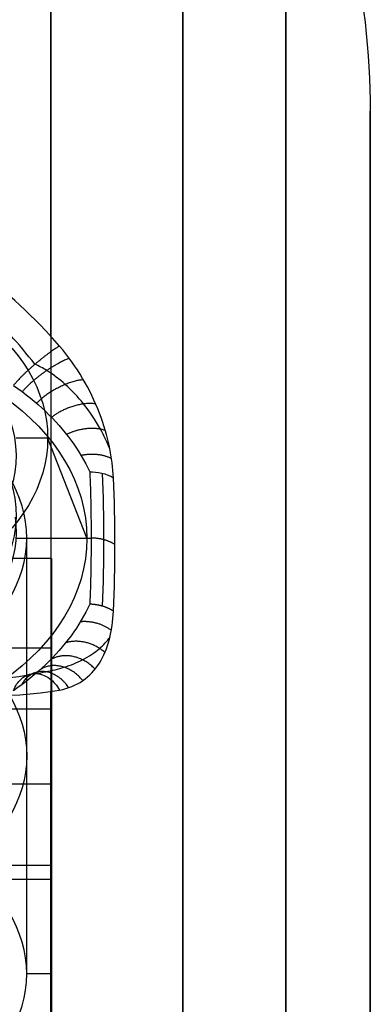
# Model space of a CAD drawing. Header units: millimetres. Extents: x 2083 to 2554, y -1671 to -6.
# Tile 245 of 256: x 2317.67 to 2322.62, y -43.43 to -29.53. Entities that reach past the tile are written whole.
import ezdxf

# ---------------------------------------------------------------- set-up
doc = ezdxf.new("R2010")
doc.units = ezdxf.units.MM
doc.header["$MEASUREMENT"] = 0
doc.layers.add('Base', color=7, linetype='Continuous', true_color=0x000000)
doc.layers.add('Default', color=7, linetype='Continuous', true_color=0x000000)

# ---------------------------------------------------------------- blocks, each defined once
blk = doc.blocks.new('PRT0008')
at = {"layer": 'Default'}
for p, q in [((0, 0, 3.446), (0, 0, 3)), ((0, 0, 3.446), (0, -2, 4)), ((0, -2, 4), (0, -2, 3))]:
    blk.add_line(p, q, dxfattribs=at)
at = {"layer": 'Default', "extrusion": (0, 1, 0)}
for centre, radius, start, end in [((0, 0), 3.446, 0, 180), ((0, 0, -0.348), 3, 72.8691, 180), ((0, 0, -1.535), 3, 0, 116.1939), ((0, 0, -1.867), 3, 84.4477, 180)]:
    blk.add_arc(centre, radius, start, end, dxfattribs=at)
at = {"layer": 'Default', "extrusion": (5.55112e-17, 1, 0)}
blk.add_arc((0, 0, -2), 4, 0, 180, dxfattribs=at)
blk = doc.blocks.new('PRT0007')
at = {"layer": 'Default'}
for p, q in [((-6.4, -3.5, 4.5), (-6.4, 3.5, 4.5)), ((-6.4, 3.5, 4.5), (6.4, 3.5, 4.5)), ((0, 2.5), (0, 3.5)), ((0, 3.5, 9), (0, 3.5))]:
    blk.add_line(p, q, dxfattribs=at)
for points in [[(-6.4, 3.5), (-6.4, 0), (-6.4, -3.5)], [(-6.4, 3.5, 9), (-6.4, 3.5, 4.5), (-6.4, 3.5)], [(-6.4, 3.5), (0, 3.5), (6.4, 3.5)]]:
    blk.add_open_spline(points, degree=2, dxfattribs=at)
blk = doc.blocks.new('BASE1')
at = {"layer": 'Default'}
for p, q in [((2322.615, -106.461, 1684.935), (2322.615, -36.254, 1684.935)), ((2322.615, -36.254, 1725.469), (2322.615, -106.461, 1725.469)), ((2317.765, -36.846, 1670.691), (2318.675, -36.846, 1670.691)), ((2317.765, -42.998, 1676.842), (2317.765, -36.846, 1670.691)), ((2306.615, -39.257, 1705.202), (2318.115, -39.257, 1705.202)), ((2318.115, -66.984, 1702.579), (2318.115, -39.365, 1702.579)), ((2318.115, -41.467, 1684.504), (2306.615, -41.467, 1684.504)), ((2318.115, -42.998, 1676.842), (2317.765, -42.998, 1676.842))]:
    blk.add_line(p, q, dxfattribs=at)
at = {"layer": 'Default', "extrusion": (1, 0, 2.27374e-13)}
for centre, radius, start, end in [((-71.357, 1705.202, 2318.105), 49.417, 319.1139, 360), ((-71.357, 1705.202, 2318.105), 49.417, 360, 180), ((-71.357, 1705.202, 2319.97), 47.689, 180, 360), ((-71.357, 1705.202, 2319.97), 47.689, 360, 180), ((-71.357, 1705.202, 2321.423), 45.516, 180, 360), ((-71.357, 1705.202, 2321.423), 45.516, 360, 180), ((-71.357, 1705.202, 2322.615), 40.535, 180, 360), ((-71.357, 1705.202, 2322.615), 40.535, 360, 180), ((-71.357, 1705.202, 2318.105), 49.417, 180, 310.8861)]:
    blk.add_arc(centre, radius, start, end, dxfattribs=at)
at = {"layer": 'Default', "extrusion": (1, -5.60939e-15, 1.90719e-13)}
blk.add_arc((-71.357, 1705.202, 2322.615), 40.534, 180, 0, dxfattribs=at)
at = {"layer": 'Default', "extrusion": (1, 5.60939e-15, 2.24376e-13)}
blk.add_arc((-71.357, 1705.202, 2322.615), 40.534, 360, 180, dxfattribs=at)
at = {"layer": 'Default', "extrusion": (3.33358e-13, -0.707107, 0.707107)}
blk.add_arc((2314.615, 1155.303, 1207.411), 3.15, 270, 90, dxfattribs=at)
at = {"layer": 'Default', "extrusion": (0, 0.707107, -0.707107)}
blk.add_arc((-2314.615, 1155.303, -1211.761), 3.15, 90, 270, dxfattribs=at)
at = {"layer": 'Default', "extrusion": (1, 0, 0)}
for start, end in [(326.6827, 0), (0, 180)]:
    blk.add_arc((-71.357, 1705.202, 2318.115), 32.1, start, end, dxfattribs=at)
at = {"layer": 'Default', "extrusion": (1.26006e-13, -0.707107, 0.707107)}
blk.add_arc((2314.615, 1155.303, 1216.111), 3.15, 270, 90, dxfattribs=at)
at = {"layer": 'Default'}
for points, knots in [([(2312.605, -19.766, 1705.202), (2313.583, -19.886, 1705.202), (2315.051, -20.256, 1705.202), (2316.869, -21.116, 1705.202), (2318.407, -22.094, 1705.202), (2320.038, -23.588, 1705.202), (2322.016, -26.53, 1705.202), (2322.615, -29.162, 1705.202), (2322.615, -30.823, 1705.202)], [0.0000037, 0.0000037, 0.0000037, 0.0000037, 0.1862711, 0.2794067, 0.3725422, 0.5294067, 0.6862711, 1, 1, 1, 1]), ([(2318.229, -34.137, 1672.836), (2317.529, -33.331, 1672.959), (2316.643, -32.662, 1672.936), (2314.666, -31.861, 1672.623), (2313.592, -31.74, 1672.341), (2312.605, -31.953, 1671.901)], [0, 0, 0, 0, 0.501092, 0.501092, 1, 1, 1, 1]), ([(2317.882, -34.393, 1672.602), (2317.66, -34.108, 1672.649), (2317.171, -33.572, 1672.704), (2316.319, -32.91, 1672.687), (2315.396, -32.428, 1672.577), (2314.437, -32.142, 1672.382), (2313.528, -32.063, 1672.113), (2312.961, -32.127, 1671.888), (2312.713, -32.179, 1671.776)], [0.6539329, 0.6539329, 0.6539329, 0.6539329, 0.7166065, 0.7777452, 0.8357724, 0.891485, 0.9471546, 0.9933462, 0.9933462, 0.9933462, 0.9933462]), ([(2318.99, -35.996, 1671.723), (2318.977, -35.719, 1672), (2318.917, -35.407, 1672.255), (2318.666, -34.756, 1672.654), (2318.472, -34.418, 1672.793), (2318.229, -34.137, 1672.836)], [0, 0, 0, 0, 0.499202, 0.499202, 1, 1, 1, 1]), ([(2318.941, -35.595, 1672.087), (2318.902, -35.497, 1672.141), (2318.795, -35.273, 1672.258), (2318.586, -34.958, 1672.403), (2318.325, -34.679, 1672.512), (2318.086, -34.498, 1672.571), (2317.938, -34.418, 1672.595), (2317.882, -34.393, 1672.602)], [0.2859041, 0.2859041, 0.2859041, 0.2859041, 0.4151694, 0.5881607, 0.7417685, 0.8785674, 0.9604655, 0.9604655, 0.9604655, 0.9604655]), ([(2312.713, -37.932, 1666.024), (2312.955, -38.041, 1665.973), (2313.516, -38.265, 1665.908), (2314.434, -38.537, 1665.984), (2315.427, -38.739, 1666.282), (2316.388, -38.849, 1666.797), (2317.221, -38.856, 1667.467), (2317.685, -38.799, 1667.985), (2317.882, -38.758, 1668.237)], [0.0066552, 0.0066552, 0.0066552, 0.0066552, 0.0518814, 0.1074335, 0.1657896, 0.2272019, 0.2904844, 0.3461004, 0.3461004, 0.3461004, 0.3461004]), ([(2318.229, -38.991, 1667.982), (2318.472, -38.949, 1668.263), (2318.666, -38.809, 1668.601), (2318.917, -38.411, 1669.252), (2318.977, -38.155, 1669.563), (2318.99, -37.878, 1669.841)], [0, 0, 0, 0, 0.500802, 0.500802, 1, 1, 1, 1]), ([(2312.605, -38.056, 1665.797), (2313.593, -38.497, 1665.584), (2314.666, -38.779, 1665.705), (2316.643, -39.092, 1666.506), (2317.529, -39.115, 1667.175), (2318.229, -38.991, 1667.982)], [0, 0, 0, 0, 0.498898, 0.498898, 1, 1, 1, 1]), ([(2317.882, -38.757, 1668.237), (2317.933, -38.751, 1668.26), (2318.076, -38.728, 1668.336), (2318.309, -38.672, 1668.511), (2318.572, -38.566, 1668.785), (2318.788, -38.421, 1669.104), (2318.899, -38.301, 1669.334), (2318.941, -38.243, 1669.439)], [0.0462186, 0.0462186, 0.0462186, 0.0462186, 0.1211314, 0.2577273, 0.4112687, 0.5842057, 0.72412, 0.72412, 0.72412, 0.72412]), ([(2317.579, -39, 1668.537), (2317.601, -38.939, 1668.507), (2317.638, -38.878, 1668.465), (2317.743, -38.787, 1668.361), (2317.811, -38.758, 1668.298), (2317.953, -38.757, 1668.176), (2318.026, -38.783, 1668.119), (2318.147, -38.872, 1668.031), (2318.195, -38.931, 1668), (2318.229, -38.991, 1667.982)], [-1.0243, -1.0243, -1.0243, -1.0243, -0.768225, -0.768225, -0.51215, -0.51215, -0.256075, -0.256075, 0, 0, 0, 0])]:
    blk.add_open_spline(points, degree=3, knots=knots, dxfattribs=at)
for points, degree in [([(2322.615, -30.823, 1705.202), (2322.615, -42.5, 1705.202), (2322.615, -54.178, 1705.202)], 2), ([(2317.579, -34.692, 1672.844), (2317.744, -34.806, 1672.731), (2318.043, -35.048, 1672.489), (2318.408, -35.462, 1672.075), (2318.583, -35.758, 1671.779), (2318.655, -35.912, 1671.625)], 3), ([(2318.655, -35.912, 1671.625), (2318.76, -35.91, 1671.627), (2318.889, -35.934, 1671.656), (2318.99, -35.996, 1671.723)], 3), ([(2318.655, -35.912, 1671.625), (2318.668, -36.223, 1671.313), (2318.681, -36.846, 1670.69), (2318.668, -37.469, 1670.068), (2318.655, -37.78, 1669.756)], 3), ([(2318.835, -37.808, 1669.776), (2318.862, -37.182, 1670.401), (2318.861, -36.557, 1671.027), (2318.835, -35.932, 1671.652)], 3), ([(2318.99, -37.878, 1669.841), (2319.017, -37.251, 1670.468), (2319.017, -36.623, 1671.096), (2318.99, -35.996, 1671.723)], 3), ([(2318.655, -37.78, 1669.756), (2318.583, -37.934, 1669.602), (2318.408, -38.23, 1669.306), (2318.043, -38.644, 1668.892), (2317.744, -38.886, 1668.65), (2317.579, -39, 1668.537)], 3), ([(2318.115, -38.402, 1681.439), (2310.865, -38.402, 1681.439), (2303.615, -38.402, 1681.439)], 2), ([(2318.115, -44.533, 1687.57), (2318.115, -41.467, 1684.504), (2318.115, -38.402, 1681.439)], 2), ([(2318.115, -38.402, 1681.439), (2318.115, -42.998, 1676.842), (2318.115, -47.594, 1672.246)], 2)]:
    blk.add_open_spline(points, degree=degree, dxfattribs=at)
for points, weights in [([(2318.229, -34.137, 1672.836), (2318.03, -34.246, 1672.483), (2317.712, -34.518, 1672.487), (2317.579, -34.692, 1672.844)], [1.31606069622, 0.894647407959, 0.894646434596, 1.31605777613]), ([(2318.368, -34.312, 1672.799), (2318.16, -34.374, 1672.482), (2317.853, -34.593, 1672.472), (2317.704, -34.782, 1672.755)], [1.22205809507, 0.89740963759, 0.928737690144, 1.31604225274]), ([(2318.566, -34.613, 1672.695), (2318.36, -34.618, 1672.436), (2318.077, -34.766, 1672.408), (2317.905, -34.943, 1672.593)], [1.11733743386, 0.91073235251, 0.976966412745, 1.31603961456]), ([(2318.739, -34.954, 1672.529), (2318.55, -34.918, 1672.328), (2318.299, -35.002, 1672.288), (2318.115, -35.141, 1672.395)], [1.04779954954, 0.933994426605, 1.02340679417, 1.31603665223]), ([(2318.875, -35.328, 1672.292), (2318.714, -35.269, 1672.146), (2318.505, -35.297, 1672.103), (2318.328, -35.384, 1672.153)], [1.00830884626, 0.968607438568, 1.07118226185, 1.31603331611]), ([(2318.964, -35.726, 1671.976), (2318.839, -35.661, 1671.882), (2318.683, -35.65, 1671.843), (2318.533, -35.681, 1671.855)], [1.00213187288, 1.01801489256, 1.12264745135, 1.31602954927]), ([(2319.01, -36.937, 1670.782), (2318.917, -36.878, 1670.722), (2318.8, -36.846, 1670.691), (2318.675, -36.846, 1670.691)], [1.03432732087, 0.988421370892, 0.988557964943, 1.03473710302]), ([(2318.99, -37.878, 1669.841), (2318.897, -37.817, 1669.783), (2318.78, -37.783, 1669.754), (2318.655, -37.78, 1669.756)], [1.0343261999, 0.988420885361, 0.988558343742, 1.03473857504]), ([(2318.96, -38.15, 1669.55), (2318.834, -38.053, 1669.484), (2318.674, -38.014, 1669.475), (2318.523, -38.028, 1669.509)], [1.00149207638, 1.01497409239, 1.11982111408, 1.31603314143]), ([(2318.869, -38.462, 1669.151), (2318.706, -38.314, 1669.093), (2318.495, -38.271, 1669.124), (2318.317, -38.323, 1669.214)], [1.00965840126, 0.966387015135, 1.06851336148, 1.31603744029]), ([(2318.73, -38.696, 1668.778), (2318.539, -38.491, 1668.745), (2318.287, -38.452, 1668.831), (2318.103, -38.563, 1668.974)], [1.05088951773, 0.932416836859, 1.0208007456, 1.31604124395]), ([(2318.357, -38.958, 1668.141), (2318.149, -38.639, 1668.206), (2317.841, -38.63, 1668.43), (2317.693, -38.918, 1668.618)], [1.2293321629, 0.896963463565, 0.925868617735, 1.31604762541]), ([(2318.556, -38.858, 1668.44), (2318.349, -38.596, 1668.447), (2318.064, -38.568, 1668.599), (2317.893, -38.759, 1668.778)], [1.122256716, 0.909707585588, 0.974303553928, 1.31604462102])]:
    blk.add_rational_spline(points, weights, degree=3, dxfattribs=at)

msp = doc.modelspace()

# ---------------------------------------------------------------- block references
at = {"layer": 'Base'}
msp.add_blockref('BASE1', (0, 0), dxfattribs=at)
at = {"layer": 'Base', "extrusion": (0, -0.707107, 0.707107), "rotation": 270}
msp.add_blockref('PRT0007', (2314.615, 1155.303, 1214.217), dxfattribs=at)
at = {"layer": 'Base', "extrusion": (1, 0, 0), "rotation": 225.0000000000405}
msp.add_blockref('PRT0008', (-35.436, 1669.281, 2314.615), dxfattribs=at)

doc.saveas('drawing.dxf')
